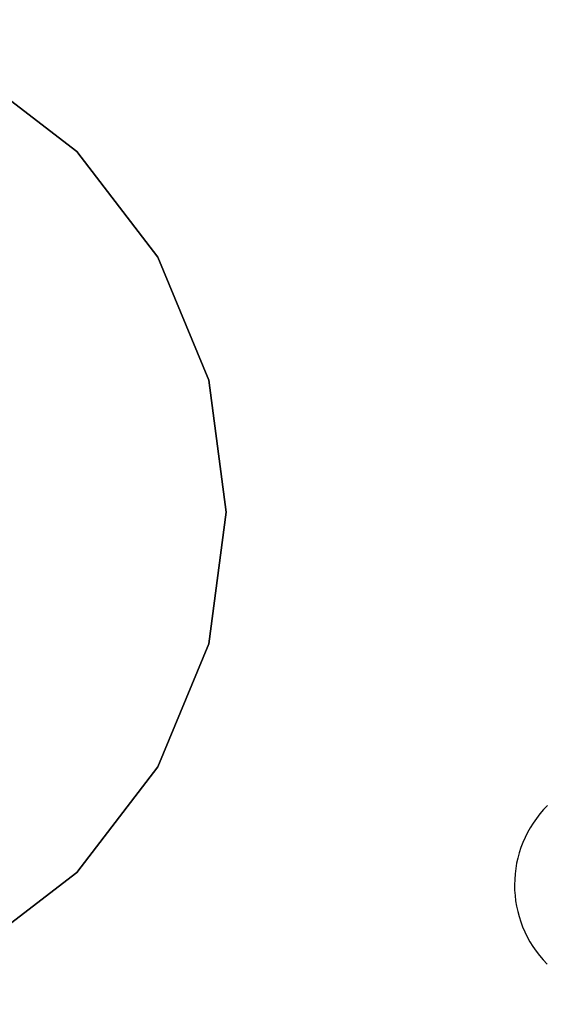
# Model space of a CAD drawing. Header units: millimetres. Extents: x -30782 to 40110, y 35885 to 73818.
# Tile 98 of 166: x 9093 to 9401, y 55896 to 56475. Entities that reach past the tile are written whole.
import ezdxf

# ---------------------------------------------------------------- set-up
doc = ezdxf.new("R2010")
doc.units = ezdxf.units.MM

# ---------------------------------------------------------------- blocks, each defined once
blk = doc.blocks.new('A$C69C31390')
blk.add_arc((2846.76, 313.94), 66, 134.88874, 224.88874)
for points, invisible_edges in [([(2523.11, 745.44, 430.71), (2461, 793.1, 430.71), (2388.67, 823.06, 430.71)], 12), ([(2523.11, 745.44, 430.71), (2461, 793.1, 418.71), (2461, 793.1, 430.71)], 1), ([(2523.11, 745.44, 430.71), (2523.11, 745.44, 418.71), (2461, 793.1, 418.71)], 12), ([(2570.77, 683.33, 418.71), (2461, 793.1, 418.71), (2523.11, 745.44, 418.71)], 1), ([(2570.77, 683.33, 418.71), (2523.11, 745.44, 418.71), (2523.11, 745.44, 430.71)], 12), ([(2523.11, 745.44, 430.71), (2570.77, 683.33, 430.71), (2570.77, 683.33, 418.71)], 12), ([(2600.73, 611, 430.71), (2570.77, 683.33, 430.71), (2523.11, 745.44, 430.71)], 12), ([(2600.73, 611, 430.71), (2600.73, 611, 418.71), (2570.77, 683.33, 418.71)], 12), ([(2570.77, 683.33, 418.71), (2570.77, 683.33, 430.71), (2600.73, 611, 430.71)], 12), ([(2610.95, 533.38, 418.71), (2570.77, 683.33, 418.71), (2600.73, 611, 418.71)], 1), ([(2610.95, 533.38, 430.71), (2610.95, 533.38, 418.71), (2600.73, 611, 430.71)], 2), ([(2610.95, 533.38, 418.71), (2600.73, 611, 418.71), (2600.73, 611, 430.71)], 12), ([(2600.73, 455.76, 430.71), (2610.95, 533.38, 430.71), (2600.73, 611, 430.71)], 12), ([(2570.77, 383.43, 418.71), (2610.95, 533.38, 418.71), (2600.73, 455.76, 418.71)], 1), ([(2600.73, 455.76, 430.71), (2610.95, 533.38, 418.71), (2610.95, 533.38, 430.71)], 1), ([(2600.73, 455.76, 430.71), (2600.73, 455.76, 418.71), (2610.95, 533.38, 418.71)], 12), ([(2523.11, 321.32, 430.71), (2570.77, 383.43, 430.71), (2600.73, 455.76, 430.71)], 12), ([(2570.77, 383.43, 418.71), (2600.73, 455.76, 418.71), (2600.73, 455.76, 430.71)], 12), ([(2600.73, 455.76, 430.71), (2570.77, 383.43, 430.71), (2570.77, 383.43, 418.71)], 12), ([(2461, 273.66, 418.71), (2570.77, 383.43, 418.71), (2523.11, 321.32, 418.71)], 1), ([(2523.11, 321.32, 430.71), (2523.11, 321.32, 418.71), (2570.77, 383.43, 418.71)], 12), ([(2570.77, 383.43, 418.71), (2570.77, 383.43, 430.71), (2523.11, 321.32, 430.71)], 12), ([(2388.67, 243.7, 430.71), (2461, 273.66, 430.71), (2523.11, 321.32, 430.71)], 12), ([(2461, 273.66, 430.71), (2461, 273.66, 418.71), (2523.11, 321.32, 430.71)], 2), ([(2461, 273.66, 418.71), (2523.11, 321.32, 418.71), (2523.11, 321.32, 430.71)], 12)]:
    blk.add_3dface(points, dxfattribs=dict(invisible_edges=invisible_edges))

msp = doc.modelspace()

# ---------------------------------------------------------------- block references
msp.add_blockref('A$C69C31390', (6603.95, 55652))

doc.saveas('drawing.dxf')
